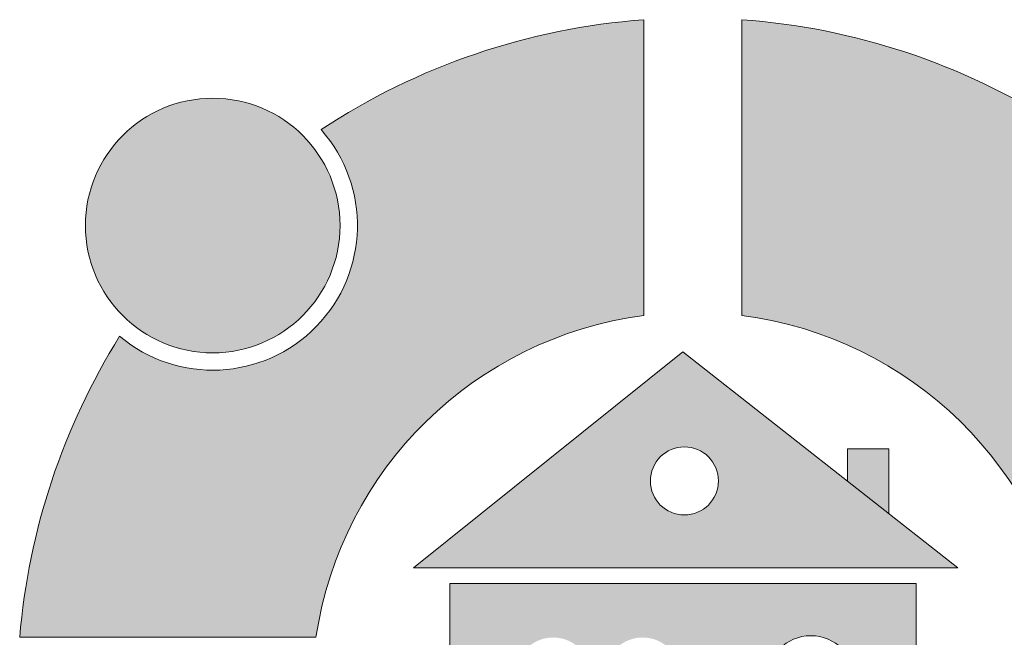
# Model space of a CAD drawing. Header units: centimetres. Extents: x -29333 to 403204, y -464147 to 16641.
# Tile 6 of 140: x 388423 to 388501, y -461428 to -461379. Entities that reach past the tile are written whole.
import ezdxf

# ---------------------------------------------------------------- set-up
doc = ezdxf.new("R2010")
doc.units = ezdxf.units.CM
doc.header["$MEASUREMENT"] = 0

msp = doc.modelspace()

# ---------------------------------------------------------------- hatches: boundary and pattern name
at = {"linetype": 'Continuous', "lineweight": 13, "true_color": 0x003080}
for points in [[(388422.691, -461427.976), (388446.118, -461427.976, -0.334688), (388472.04, -461402.55), (388472.04, -461379.158, 0.128208), (388446.516, -461387.848, -0.929184), (388430.593, -461404.185, 0.118932)], [(388479.795, -461402.543, -0.335183), (388505.77, -461427.976), (388529.197, -461427.976, 0.126084), (388520.48, -461402.918), (388504.705, -461402.918), (388504.705, -461387.414, 0.124678), (388479.795, -461379.154)]]:
    msp.add_hatch(color=156, dxfattribs=at).paths.add_polyline_path(points)
at = {"linetype": 'Continuous', "lineweight": 13, "true_color": 0xdf0000}
for points in [[(388448.021, -461395.431, 1), (388427.887, -461395.431, 1)], [(388491.414, -461413.083), (388488.138, -461413.083), (388488.138, -461415.64), (388491.414, -461418.217)]]:
    msp.add_hatch(color=12, dxfattribs=at).paths.add_polyline_path(points)
h = msp.add_hatch(color=12, dxfattribs=at)
h.paths.add_polyline_path([(388453.82, -461422.502), (388496.862, -461422.502), (388475.132, -461405.411)])
h.paths.add_polyline_path([(388472.555, -461415.625, -1.000002), (388477.94, -461415.625, -1)], flags=0)
at = {"linetype": 'Continuous', "lineweight": 13, "true_color": 0x003080}
h = msp.add_hatch(color=156, dxfattribs=at)
h.paths.add_polyline_path([(388456.695, -461423.742), (388456.695, -461441.918), (388481.747, -461441.918), (388481.747, -461431.362, -0.999998), (388488.747, -461431.362), (388488.747, -461441.918), (388493.569, -461441.918), (388493.569, -461423.742)])
h.paths.add_polyline_path([(388467.847, -461435.974), (388461.899, -461435.974), (388461.899, -461431.716), (388467.847, -461431.716)], flags=0)
h.paths.add_polyline_path([(388461.906, -461430.773, -0.933066), (388467.84, -461430.773)], flags=0)
h.paths.add_polyline_path([(388468.971, -461431.716), (388474.919, -461431.716), (388474.919, -461435.974), (388468.971, -461435.974)], flags=0)
h.paths.add_polyline_path([(388474.912, -461430.773), (388468.978, -461430.773, -0.933066)], flags=0)

# ---------------------------------------------------------------- linework, layer by layer
at = {"color": 156, "linetype": 'Continuous', "lineweight": 13, "true_color": 0x003080}
for p, q in [((388472.04, -461379.158), (388472.04, -461402.55)), ((388479.795, -461379.154), (388479.795, -461402.543))]:
    msp.add_line(p, q, dxfattribs=at)
at = {"color": 12, "linetype": 'Continuous', "lineweight": 13, "true_color": 0xdf0000, "flags": 128}
msp.add_lwpolyline([(388453.82, -461422.502), (388496.862, -461422.502), (388475.132, -461405.411)], close=True, dxfattribs=at)
msp.add_lwpolyline([(388488.138, -461415.64), (388488.138, -461413.083), (388491.414, -461413.083), (388491.414, -461418.217)], dxfattribs=at)
at = {"color": 156, "linetype": 'Continuous', "lineweight": 13, "true_color": 0x003080, "flags": 128}
for points in [[(388481.747, -461441.918), (388456.695, -461441.918), (388456.695, -461423.742), (388493.569, -461423.742), (388493.569, -461441.918), (388488.747, -461441.918)], [(388422.691, -461427.976), (388446.118, -461427.976)]]:
    msp.add_lwpolyline(points, dxfattribs=at)
at = {"color": 12, "linetype": 'Continuous', "lineweight": 13, "true_color": 0xdf0000}
for centre, radius in [((388437.954, -461395.431), 10.067), ((388475.247, -461415.625), 2.692)]:
    msp.add_circle(centre, radius, dxfattribs=at)
at = {"color": 156, "linetype": 'Continuous', "lineweight": 13, "true_color": 0x003080}
for centre, radius, start, end in [((388475.944, -461432.457), 53.441, 94.18901, 123.41266), ((388475.944, -461432.457), 53.441, 57.4408, 85.86816), ((388437.954, -461395.431), 11.437, 229.9411, 41.5321), ((388475.944, -461432.457), 30.16, 97.4368, 171.45599), ((388475.944, -461432.457), 30.16, 8.54401, 82.66507), ((388475.944, -461432.457), 53.441, 148.06053, 175.19029), ((388485.247, -461431.362), 3.5, 0, 180)]:
    msp.add_arc(centre, radius, start, end, dxfattribs=at)

doc.saveas('drawing.dxf')
